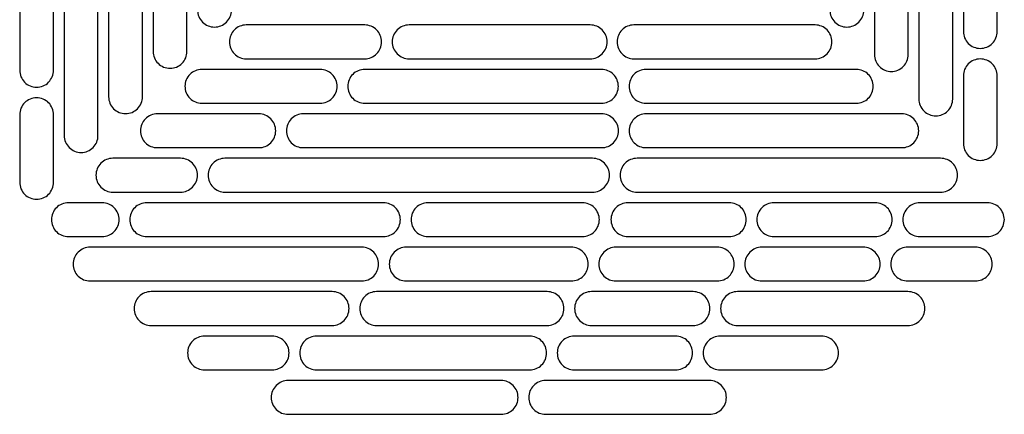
# Model space of a CAD drawing. Header units: millimetres. Extents: x 0 to 3353, y 0 to 2591.
# Tile 5 of 32: x 600 to 785, y 1563 to 1637. Entities that reach past the tile are written whole.
import ezdxf

# ---------------------------------------------------------------- set-up
doc = ezdxf.new("R2010")
doc.units = ezdxf.units.MM
doc.header["$LTSCALE"] = 12

msp = doc.modelspace()

# ---------------------------------------------------------------- linework, layer by layer
for p, q in [((777.47, 1703.58), (777.47, 1634.58)), ((783.82, 1634.58), (783.82, 1703.58)), ((608.66, 1672.01), (608.66, 1615.01)), ((615.01, 1615.01), (615.01, 1672.01)), ((617.01, 1670.31), (617.01, 1622.31)), ((623.36, 1622.31), (623.36, 1670.31)), ((625.36, 1670.33), (625.36, 1630.83)), ((631.71, 1630.83), (631.71, 1670.33)), ((760.77, 1652.46), (760.77, 1630.23)), ((767.12, 1630.23), (767.12, 1652.46)), ((600.31, 1646.33), (600.31, 1627.28)), ((606.66, 1627.28), (606.66, 1646.33)), ((769.12, 1640.93), (769.12, 1621.88)), ((775.47, 1621.88), (775.47, 1640.93)), ((665.08, 1635.79), (642.85, 1635.79)), ((707.43, 1635.79), (673.43, 1635.79)), ((749.63, 1635.79), (715.63, 1635.79)), ((642.85, 1629.44), (665.08, 1629.44)), ((673.43, 1629.44), (707.43, 1629.44)), ((715.63, 1629.44), (749.63, 1629.44)), ((656.73, 1627.44), (634.5, 1627.44)), ((709.53, 1627.44), (665.08, 1627.44)), ((757.38, 1627.44), (717.88, 1627.44)), ((777.47, 1626.23), (777.47, 1613.53)), ((783.82, 1613.53), (783.82, 1626.23)), ((634.5, 1621.09), (656.73, 1621.09)), ((665.08, 1621.09), (709.53, 1621.09)), ((717.88, 1621.09), (757.38, 1621.09)), ((600.31, 1618.93), (600.31, 1606.23)), ((606.66, 1606.23), (606.66, 1618.93)), ((645.2, 1619.09), (626.15, 1619.09)), ((709.55, 1619.09), (653.55, 1619.09)), ((765.9, 1619.09), (717.9, 1619.09)), ((626.15, 1612.74), (645.2, 1612.74)), ((653.55, 1612.74), (709.55, 1612.74)), ((717.9, 1612.74), (765.9, 1612.74)), ((630.5, 1610.74), (617.8, 1610.74)), ((707.85, 1610.74), (638.85, 1610.74)), ((773.2, 1610.74), (716.2, 1610.74)), ((617.8, 1604.39), (630.5, 1604.39)), ((638.85, 1604.39), (707.85, 1604.39)), ((716.2, 1604.39), (773.2, 1604.39)), ((615.8, 1602.39), (609.45, 1602.39)), ((668.6, 1602.39), (624.15, 1602.39)), ((705.95, 1602.39), (676.95, 1602.39)), ((733.53, 1602.39), (714.48, 1602.39)), ((760.93, 1602.39), (741.88, 1602.39)), ((781.98, 1602.39), (769.28, 1602.39)), ((609.45, 1596.04), (615.8, 1596.04)), ((624.15, 1596.04), (668.6, 1596.04)), ((676.95, 1596.04), (705.95, 1596.04)), ((714.48, 1596.04), (733.53, 1596.04)), ((741.88, 1596.04), (760.93, 1596.04)), ((769.28, 1596.04), (781.98, 1596.04)), ((664.52, 1594.04), (613.52, 1594.04)), ((703.87, 1594.04), (672.87, 1594.04)), ((731.27, 1594.04), (712.22, 1594.04)), ((758.67, 1594.04), (739.62, 1594.04)), ((779.72, 1594.04), (767.02, 1594.04)), ((613.52, 1587.69), (664.52, 1587.69)), ((672.87, 1587.69), (703.87, 1587.69)), ((712.22, 1587.69), (731.27, 1587.69)), ((739.62, 1587.69), (758.67, 1587.69)), ((767.02, 1587.69), (779.72, 1587.69)), ((658.97, 1585.69), (624.97, 1585.69)), ((699.32, 1585.69), (667.32, 1585.69)), ((726.72, 1585.69), (707.67, 1585.69)), ((767.07, 1585.69), (735.07, 1585.69)), ((624.97, 1579.34), (658.97, 1579.34)), ((667.32, 1579.34), (699.32, 1579.34)), ((707.67, 1579.34), (726.72, 1579.34)), ((735.07, 1579.34), (767.07, 1579.34)), ((647.7, 1577.34), (635, 1577.34)), ((696.05, 1577.34), (656.05, 1577.34)), ((723.45, 1577.34), (704.4, 1577.34)), ((750.85, 1577.34), (731.8, 1577.34)), ((635, 1570.99), (647.7, 1570.99)), ((656.05, 1570.99), (696.05, 1570.99)), ((704.4, 1570.99), (723.45, 1570.99)), ((731.8, 1570.99), (750.85, 1570.99)), ((690.69, 1568.99), (650.69, 1568.99)), ((729.8, 1568.99), (699.04, 1568.99)), ((650.69, 1562.64), (690.69, 1562.64)), ((699.04, 1562.64), (729.8, 1562.64))]:
    msp.add_line(p, q)
for points, knots in [([(633.71, 1638.58), (633.71, 1638.16), (633.79, 1637.75), (634.11, 1636.98), (634.35, 1636.63), (634.93, 1636.04), (635.29, 1635.8), (636.05, 1635.48), (636.47, 1635.4), (637.3, 1635.4), (637.72, 1635.48), (638.48, 1635.8), (638.84, 1636.04), (639.42, 1636.63), (639.66, 1636.98), (639.98, 1637.75), (640.06, 1638.16), (640.06, 1638.58)], [0, 0, 0, 0, 0.125, 0.125, 0.25, 0.25, 0.375, 0.375, 0.5, 0.5, 0.625, 0.625, 0.75, 0.75, 0.875, 0.875, 1, 1, 1, 1]), ([(752.42, 1638.58), (752.42, 1638.16), (752.5, 1637.75), (752.82, 1636.98), (753.06, 1636.63), (753.64, 1636.04), (754, 1635.8), (754.76, 1635.48), (755.18, 1635.4), (756.01, 1635.4), (756.43, 1635.48), (757.19, 1635.8), (757.55, 1636.04), (758.13, 1636.63), (758.37, 1636.98), (758.69, 1637.75), (758.77, 1638.16), (758.77, 1638.58)], [0, 0, 0, 0, 0.125, 0.125, 0.25, 0.25, 0.375, 0.375, 0.5, 0.5, 0.625, 0.625, 0.75, 0.75, 0.875, 0.875, 1, 1, 1, 1]), ([(642.85, 1635.79), (642.43, 1635.79), (642.02, 1635.7), (641.25, 1635.39), (640.9, 1635.15), (640.31, 1634.56), (640.08, 1634.21), (639.76, 1633.44), (639.68, 1633.03), (639.68, 1632.2), (639.76, 1631.78), (640.08, 1631.01), (640.31, 1630.66), (640.9, 1630.07), (641.25, 1629.84), (642.02, 1629.52), (642.43, 1629.44), (642.85, 1629.44)], [0, 0, 0, 0, 0.125, 0.125, 0.25, 0.25, 0.375, 0.375, 0.5, 0.5, 0.625, 0.625, 0.75, 0.75, 0.875, 0.875, 1, 1, 1, 1]), ([(668.25, 1632.61), (668.25, 1633.03), (668.17, 1633.44), (667.85, 1634.21), (667.61, 1634.56), (667.03, 1635.15), (666.67, 1635.39), (665.91, 1635.7), (665.49, 1635.79), (665.08, 1635.79)], [0, 0, 0, 0, 0.25, 0.25, 0.5, 0.5, 0.75, 0.75, 1, 1, 1, 1]), ([(673.43, 1635.79), (673.01, 1635.79), (672.59, 1635.7), (671.83, 1635.39), (671.47, 1635.15), (670.89, 1634.56), (670.65, 1634.21), (670.33, 1633.44), (670.25, 1633.03), (670.25, 1632.2), (670.33, 1631.78), (670.65, 1631.01), (670.89, 1630.66), (671.47, 1630.07), (671.83, 1629.84), (672.59, 1629.52), (673.01, 1629.44), (673.43, 1629.44)], [0, 0, 0, 0, 0.125, 0.125, 0.25, 0.25, 0.375, 0.375, 0.5, 0.5, 0.625, 0.625, 0.75, 0.75, 0.875, 0.875, 1, 1, 1, 1]), ([(710.6, 1632.61), (710.6, 1633.03), (710.52, 1633.44), (710.2, 1634.21), (709.96, 1634.56), (709.38, 1635.15), (709.02, 1635.39), (708.26, 1635.7), (707.84, 1635.79), (707.43, 1635.79)], [0, 0, 0, 0, 0.25, 0.25, 0.5, 0.5, 0.75, 0.75, 1, 1, 1, 1]), ([(715.63, 1635.79), (715.21, 1635.79), (714.8, 1635.7), (714.03, 1635.39), (713.68, 1635.15), (713.09, 1634.56), (712.86, 1634.21), (712.54, 1633.44), (712.45, 1633.03), (712.45, 1632.2), (712.54, 1631.78), (712.86, 1631.01), (713.09, 1630.66), (713.68, 1630.07), (714.03, 1629.84), (714.8, 1629.52), (715.21, 1629.44), (715.63, 1629.44)], [0, 0, 0, 0, 0.125, 0.125, 0.25, 0.25, 0.375, 0.375, 0.5, 0.5, 0.625, 0.625, 0.75, 0.75, 0.875, 0.875, 1, 1, 1, 1]), ([(752.8, 1632.61), (752.8, 1633.03), (752.72, 1633.44), (752.4, 1634.21), (752.17, 1634.56), (751.58, 1635.15), (751.23, 1635.39), (750.46, 1635.7), (750.05, 1635.79), (749.63, 1635.79)], [0, 0, 0, 0, 0.25, 0.25, 0.5, 0.5, 0.75, 0.75, 1, 1, 1, 1]), ([(777.47, 1634.58), (777.47, 1634.16), (777.55, 1633.75), (777.87, 1632.98), (778.11, 1632.63), (778.69, 1632.04), (779.05, 1631.8), (779.81, 1631.48), (780.23, 1631.4), (781.06, 1631.4), (781.48, 1631.48), (782.24, 1631.8), (782.6, 1632.04), (783.18, 1632.63), (783.42, 1632.98), (783.74, 1633.75), (783.82, 1634.16), (783.82, 1634.58)], [0, 0, 0, 0, 0.125, 0.125, 0.25, 0.25, 0.375, 0.375, 0.5, 0.5, 0.625, 0.625, 0.75, 0.75, 0.875, 0.875, 1, 1, 1, 1]), ([(665.08, 1629.44), (665.49, 1629.44), (665.91, 1629.52), (666.67, 1629.84), (667.03, 1630.07), (667.61, 1630.66), (667.85, 1631.01), (668.17, 1631.78), (668.25, 1632.2), (668.25, 1632.61)], [0, 0, 0, 0, 0.25, 0.25, 0.5, 0.5, 0.75, 0.75, 1, 1, 1, 1]), ([(707.43, 1629.44), (707.84, 1629.44), (708.26, 1629.52), (709.02, 1629.84), (709.38, 1630.07), (709.96, 1630.66), (710.2, 1631.01), (710.52, 1631.78), (710.6, 1632.2), (710.6, 1632.61)], [0, 0, 0, 0, 0.25, 0.25, 0.5, 0.5, 0.75, 0.75, 1, 1, 1, 1]), ([(749.63, 1629.44), (750.05, 1629.44), (750.46, 1629.52), (751.23, 1629.84), (751.58, 1630.07), (752.17, 1630.66), (752.4, 1631.01), (752.72, 1631.78), (752.8, 1632.2), (752.8, 1632.61)], [0, 0, 0, 0, 0.25, 0.25, 0.5, 0.5, 0.75, 0.75, 1, 1, 1, 1]), ([(625.36, 1630.83), (625.36, 1630.41), (625.44, 1630), (625.76, 1629.23), (626, 1628.88), (626.58, 1628.29), (626.94, 1628.05), (627.7, 1627.73), (628.12, 1627.65), (628.95, 1627.65), (629.37, 1627.73), (630.13, 1628.05), (630.49, 1628.29), (631.07, 1628.88), (631.31, 1629.23), (631.63, 1630), (631.71, 1630.41), (631.71, 1630.83)], [0, 0, 0, 0, 0.125, 0.125, 0.25, 0.25, 0.375, 0.375, 0.5, 0.5, 0.625, 0.625, 0.75, 0.75, 0.875, 0.875, 1, 1, 1, 1]), ([(760.77, 1630.23), (760.77, 1629.81), (760.85, 1629.4), (761.17, 1628.63), (761.41, 1628.28), (761.99, 1627.69), (762.35, 1627.45), (763.11, 1627.13), (763.53, 1627.05), (764.36, 1627.05), (764.78, 1627.13), (765.54, 1627.45), (765.9, 1627.69), (766.48, 1628.28), (766.72, 1628.63), (767.04, 1629.4), (767.12, 1629.81), (767.12, 1630.23)], [0, 0, 0, 0, 0.125, 0.125, 0.25, 0.25, 0.375, 0.375, 0.5, 0.5, 0.625, 0.625, 0.75, 0.75, 0.875, 0.875, 1, 1, 1, 1]), ([(783.82, 1626.23), (783.82, 1626.64), (783.74, 1627.06), (783.42, 1627.83), (783.18, 1628.18), (782.6, 1628.77), (782.24, 1629), (781.48, 1629.32), (781.06, 1629.4), (780.23, 1629.4), (779.81, 1629.32), (779.05, 1629), (778.69, 1628.77), (778.11, 1628.18), (777.87, 1627.83), (777.55, 1627.06), (777.47, 1626.64), (777.47, 1626.23)], [0, 0, 0, 0, 0.125, 0.125, 0.25, 0.25, 0.375, 0.375, 0.5, 0.5, 0.625, 0.625, 0.75, 0.75, 0.875, 0.875, 1, 1, 1, 1]), ([(600.31, 1627.28), (600.31, 1626.86), (600.39, 1626.45), (600.71, 1625.68), (600.95, 1625.33), (601.53, 1624.74), (601.89, 1624.5), (602.65, 1624.18), (603.07, 1624.1), (603.9, 1624.1), (604.32, 1624.18), (605.08, 1624.5), (605.44, 1624.74), (606.02, 1625.33), (606.26, 1625.68), (606.58, 1626.45), (606.66, 1626.86), (606.66, 1627.28)], [0, 0, 0, 0, 0.125, 0.125, 0.25, 0.25, 0.375, 0.375, 0.5, 0.5, 0.625, 0.625, 0.75, 0.75, 0.875, 0.875, 1, 1, 1, 1]), ([(634.5, 1627.44), (634.08, 1627.44), (633.67, 1627.35), (632.9, 1627.04), (632.55, 1626.8), (631.96, 1626.21), (631.73, 1625.86), (631.41, 1625.09), (631.33, 1624.68), (631.33, 1623.85), (631.41, 1623.43), (631.73, 1622.66), (631.96, 1622.31), (632.55, 1621.72), (632.9, 1621.49), (633.67, 1621.17), (634.08, 1621.09), (634.5, 1621.09)], [0, 0, 0, 0, 0.125, 0.125, 0.25, 0.25, 0.375, 0.375, 0.5, 0.5, 0.625, 0.625, 0.75, 0.75, 0.875, 0.875, 1, 1, 1, 1]), ([(659.91, 1624.26), (659.91, 1624.68), (659.82, 1625.09), (659.5, 1625.86), (659.27, 1626.21), (658.68, 1626.8), (658.33, 1627.04), (657.56, 1627.35), (657.15, 1627.44), (656.73, 1627.44)], [0, 0, 0, 0, 0.25, 0.25, 0.5, 0.5, 0.75, 0.75, 1, 1, 1, 1]), ([(665.08, 1627.44), (664.66, 1627.44), (664.25, 1627.35), (663.48, 1627.04), (663.13, 1626.8), (662.54, 1626.21), (662.31, 1625.86), (661.99, 1625.09), (661.91, 1624.68), (661.91, 1623.85), (661.99, 1623.43), (662.31, 1622.66), (662.54, 1622.31), (663.13, 1621.72), (663.48, 1621.49), (664.25, 1621.17), (664.66, 1621.09), (665.08, 1621.09)], [0, 0, 0, 0, 0.125, 0.125, 0.25, 0.25, 0.375, 0.375, 0.5, 0.5, 0.625, 0.625, 0.75, 0.75, 0.875, 0.875, 1, 1, 1, 1]), ([(712.71, 1624.26), (712.71, 1624.68), (712.62, 1625.09), (712.3, 1625.86), (712.07, 1626.21), (711.48, 1626.8), (711.13, 1627.04), (710.36, 1627.35), (709.95, 1627.44), (709.53, 1627.44)], [0, 0, 0, 0, 0.25, 0.25, 0.5, 0.5, 0.75, 0.75, 1, 1, 1, 1]), ([(717.88, 1627.44), (717.46, 1627.44), (717.05, 1627.35), (716.28, 1627.04), (715.93, 1626.8), (715.34, 1626.21), (715.11, 1625.86), (714.79, 1625.09), (714.71, 1624.68), (714.71, 1623.85), (714.79, 1623.43), (715.11, 1622.66), (715.34, 1622.31), (715.93, 1621.72), (716.28, 1621.49), (717.05, 1621.17), (717.46, 1621.09), (717.88, 1621.09)], [0, 0, 0, 0, 0.125, 0.125, 0.25, 0.25, 0.375, 0.375, 0.5, 0.5, 0.625, 0.625, 0.75, 0.75, 0.875, 0.875, 1, 1, 1, 1]), ([(760.56, 1624.26), (760.56, 1624.68), (760.47, 1625.09), (760.15, 1625.86), (759.92, 1626.21), (759.33, 1626.8), (758.98, 1627.04), (758.21, 1627.35), (757.8, 1627.44), (757.38, 1627.44)], [0, 0, 0, 0, 0.25, 0.25, 0.5, 0.5, 0.75, 0.75, 1, 1, 1, 1]), ([(656.73, 1621.09), (657.15, 1621.09), (657.56, 1621.17), (658.33, 1621.49), (658.68, 1621.72), (659.27, 1622.31), (659.5, 1622.66), (659.82, 1623.43), (659.91, 1623.85), (659.91, 1624.26)], [0, 0, 0, 0, 0.25, 0.25, 0.5, 0.5, 0.75, 0.75, 1, 1, 1, 1]), ([(709.53, 1621.09), (709.95, 1621.09), (710.36, 1621.17), (711.13, 1621.49), (711.48, 1621.72), (712.07, 1622.31), (712.3, 1622.66), (712.62, 1623.43), (712.71, 1623.85), (712.71, 1624.26)], [0, 0, 0, 0, 0.25, 0.25, 0.5, 0.5, 0.75, 0.75, 1, 1, 1, 1]), ([(757.38, 1621.09), (757.8, 1621.09), (758.21, 1621.17), (758.98, 1621.49), (759.33, 1621.72), (759.92, 1622.31), (760.15, 1622.66), (760.47, 1623.43), (760.56, 1623.85), (760.56, 1624.26)], [0, 0, 0, 0, 0.25, 0.25, 0.5, 0.5, 0.75, 0.75, 1, 1, 1, 1]), ([(606.66, 1618.93), (606.66, 1619.34), (606.58, 1619.76), (606.26, 1620.53), (606.02, 1620.88), (605.44, 1621.47), (605.08, 1621.7), (604.32, 1622.02), (603.9, 1622.1), (603.07, 1622.1), (602.65, 1622.02), (601.89, 1621.7), (601.53, 1621.47), (600.95, 1620.88), (600.71, 1620.53), (600.39, 1619.76), (600.31, 1619.34), (600.31, 1618.93)], [0, 0, 0, 0, 0.125, 0.125, 0.25, 0.25, 0.375, 0.375, 0.5, 0.5, 0.625, 0.625, 0.75, 0.75, 0.875, 0.875, 1, 1, 1, 1]), ([(617.01, 1622.31), (617.01, 1621.89), (617.09, 1621.48), (617.41, 1620.71), (617.65, 1620.36), (618.23, 1619.77), (618.59, 1619.53), (619.35, 1619.21), (619.77, 1619.13), (620.6, 1619.13), (621.02, 1619.21), (621.78, 1619.53), (622.14, 1619.77), (622.72, 1620.36), (622.96, 1620.71), (623.28, 1621.48), (623.36, 1621.89), (623.36, 1622.31)], [0, 0, 0, 0, 0.125, 0.125, 0.25, 0.25, 0.375, 0.375, 0.5, 0.5, 0.625, 0.625, 0.75, 0.75, 0.875, 0.875, 1, 1, 1, 1]), ([(769.12, 1621.88), (769.12, 1621.46), (769.2, 1621.05), (769.52, 1620.28), (769.76, 1619.93), (770.34, 1619.34), (770.7, 1619.1), (771.46, 1618.78), (771.88, 1618.7), (772.71, 1618.7), (773.13, 1618.78), (773.89, 1619.1), (774.25, 1619.34), (774.83, 1619.93), (775.07, 1620.28), (775.39, 1621.05), (775.47, 1621.46), (775.47, 1621.88)], [0, 0, 0, 0, 0.125, 0.125, 0.25, 0.25, 0.375, 0.375, 0.5, 0.5, 0.625, 0.625, 0.75, 0.75, 0.875, 0.875, 1, 1, 1, 1]), ([(626.15, 1619.09), (625.73, 1619.09), (625.32, 1619), (624.55, 1618.69), (624.2, 1618.45), (623.61, 1617.86), (623.38, 1617.51), (623.06, 1616.74), (622.98, 1616.33), (622.98, 1615.5), (623.06, 1615.08), (623.38, 1614.31), (623.61, 1613.96), (624.2, 1613.37), (624.55, 1613.14), (625.32, 1612.82), (625.73, 1612.74), (626.15, 1612.74)], [0, 0, 0, 0, 0.125, 0.125, 0.25, 0.25, 0.375, 0.375, 0.5, 0.5, 0.625, 0.625, 0.75, 0.75, 0.875, 0.875, 1, 1, 1, 1]), ([(648.38, 1615.91), (648.38, 1616.33), (648.29, 1616.74), (647.97, 1617.51), (647.74, 1617.86), (647.15, 1618.45), (646.8, 1618.69), (646.03, 1619), (645.62, 1619.09), (645.2, 1619.09)], [0, 0, 0, 0, 0.25, 0.25, 0.5, 0.5, 0.75, 0.75, 1, 1, 1, 1]), ([(653.55, 1619.09), (653.13, 1619.09), (652.72, 1619), (651.95, 1618.69), (651.6, 1618.45), (651.01, 1617.86), (650.78, 1617.51), (650.46, 1616.74), (650.38, 1616.33), (650.38, 1615.5), (650.46, 1615.08), (650.78, 1614.31), (651.01, 1613.96), (651.6, 1613.37), (651.95, 1613.14), (652.72, 1612.82), (653.13, 1612.74), (653.55, 1612.74)], [0, 0, 0, 0, 0.125, 0.125, 0.25, 0.25, 0.375, 0.375, 0.5, 0.5, 0.625, 0.625, 0.75, 0.75, 0.875, 0.875, 1, 1, 1, 1]), ([(712.73, 1615.91), (712.73, 1616.33), (712.64, 1616.74), (712.32, 1617.51), (712.09, 1617.86), (711.5, 1618.45), (711.15, 1618.69), (710.38, 1619), (709.97, 1619.09), (709.55, 1619.09)], [0, 0, 0, 0, 0.25, 0.25, 0.5, 0.5, 0.75, 0.75, 1, 1, 1, 1]), ([(717.9, 1619.09), (717.48, 1619.09), (717.07, 1619), (716.3, 1618.69), (715.95, 1618.45), (715.36, 1617.86), (715.13, 1617.51), (714.81, 1616.74), (714.73, 1616.33), (714.73, 1615.5), (714.81, 1615.08), (715.13, 1614.31), (715.36, 1613.96), (715.95, 1613.37), (716.3, 1613.14), (717.07, 1612.82), (717.48, 1612.74), (717.9, 1612.74)], [0, 0, 0, 0, 0.125, 0.125, 0.25, 0.25, 0.375, 0.375, 0.5, 0.5, 0.625, 0.625, 0.75, 0.75, 0.875, 0.875, 1, 1, 1, 1]), ([(769.08, 1615.91), (769.08, 1616.33), (768.99, 1616.74), (768.67, 1617.51), (768.44, 1617.86), (767.85, 1618.45), (767.5, 1618.69), (766.73, 1619), (766.32, 1619.09), (765.9, 1619.09)], [0, 0, 0, 0, 0.25, 0.25, 0.5, 0.5, 0.75, 0.75, 1, 1, 1, 1]), ([(645.2, 1612.74), (645.62, 1612.74), (646.03, 1612.82), (646.8, 1613.14), (647.15, 1613.37), (647.74, 1613.96), (647.97, 1614.31), (648.29, 1615.08), (648.38, 1615.5), (648.38, 1615.91)], [0, 0, 0, 0, 0.25, 0.25, 0.5, 0.5, 0.75, 0.75, 1, 1, 1, 1]), ([(709.55, 1612.74), (709.97, 1612.74), (710.38, 1612.82), (711.15, 1613.14), (711.5, 1613.37), (712.09, 1613.96), (712.32, 1614.31), (712.64, 1615.08), (712.73, 1615.5), (712.73, 1615.91)], [0, 0, 0, 0, 0.25, 0.25, 0.5, 0.5, 0.75, 0.75, 1, 1, 1, 1]), ([(765.9, 1612.74), (766.32, 1612.74), (766.73, 1612.82), (767.5, 1613.14), (767.85, 1613.37), (768.44, 1613.96), (768.67, 1614.31), (768.99, 1615.08), (769.08, 1615.5), (769.08, 1615.91)], [0, 0, 0, 0, 0.25, 0.25, 0.5, 0.5, 0.75, 0.75, 1, 1, 1, 1]), ([(608.66, 1615.01), (608.66, 1614.59), (608.74, 1614.18), (609.06, 1613.41), (609.3, 1613.06), (609.88, 1612.47), (610.24, 1612.23), (611, 1611.91), (611.42, 1611.83), (612.25, 1611.83), (612.67, 1611.91), (613.43, 1612.23), (613.79, 1612.47), (614.37, 1613.06), (614.61, 1613.41), (614.93, 1614.18), (615.01, 1614.59), (615.01, 1615.01)], [0, 0, 0, 0, 0.125, 0.125, 0.25, 0.25, 0.375, 0.375, 0.5, 0.5, 0.625, 0.625, 0.75, 0.75, 0.875, 0.875, 1, 1, 1, 1]), ([(777.47, 1613.53), (777.47, 1613.11), (777.55, 1612.7), (777.87, 1611.93), (778.11, 1611.58), (778.69, 1610.99), (779.05, 1610.75), (779.81, 1610.43), (780.23, 1610.35), (781.06, 1610.35), (781.48, 1610.43), (782.24, 1610.75), (782.6, 1610.99), (783.18, 1611.58), (783.42, 1611.93), (783.74, 1612.7), (783.82, 1613.11), (783.82, 1613.53)], [0, 0, 0, 0, 0.125, 0.125, 0.25, 0.25, 0.375, 0.375, 0.5, 0.5, 0.625, 0.625, 0.75, 0.75, 0.875, 0.875, 1, 1, 1, 1]), ([(617.8, 1610.74), (617.38, 1610.74), (616.97, 1610.65), (616.2, 1610.34), (615.85, 1610.1), (615.26, 1609.51), (615.03, 1609.16), (614.71, 1608.39), (614.63, 1607.98), (614.63, 1607.15), (614.71, 1606.73), (615.03, 1605.96), (615.26, 1605.61), (615.85, 1605.02), (616.2, 1604.79), (616.97, 1604.47), (617.38, 1604.39), (617.8, 1604.39)], [0, 0, 0, 0, 0.125, 0.125, 0.25, 0.25, 0.375, 0.375, 0.5, 0.5, 0.625, 0.625, 0.75, 0.75, 0.875, 0.875, 1, 1, 1, 1]), ([(633.68, 1607.56), (633.68, 1607.98), (633.59, 1608.39), (633.27, 1609.16), (633.04, 1609.51), (632.45, 1610.1), (632.1, 1610.34), (631.33, 1610.65), (630.92, 1610.74), (630.5, 1610.74)], [0, 0, 0, 0, 0.25, 0.25, 0.5, 0.5, 0.75, 0.75, 1, 1, 1, 1]), ([(638.85, 1610.74), (638.43, 1610.74), (638.02, 1610.65), (637.25, 1610.34), (636.9, 1610.1), (636.31, 1609.51), (636.08, 1609.16), (635.76, 1608.39), (635.68, 1607.98), (635.68, 1607.15), (635.76, 1606.73), (636.08, 1605.96), (636.31, 1605.61), (636.9, 1605.02), (637.25, 1604.79), (638.02, 1604.47), (638.43, 1604.39), (638.85, 1604.39)], [0, 0, 0, 0, 0.125, 0.125, 0.25, 0.25, 0.375, 0.375, 0.5, 0.5, 0.625, 0.625, 0.75, 0.75, 0.875, 0.875, 1, 1, 1, 1]), ([(711.03, 1607.56), (711.03, 1607.98), (710.94, 1608.39), (710.62, 1609.16), (710.39, 1609.51), (709.8, 1610.1), (709.45, 1610.34), (708.68, 1610.65), (708.27, 1610.74), (707.85, 1610.74)], [0, 0, 0, 0, 0.25, 0.25, 0.5, 0.5, 0.75, 0.75, 1, 1, 1, 1]), ([(716.2, 1610.74), (715.78, 1610.74), (715.37, 1610.65), (714.6, 1610.34), (714.25, 1610.1), (713.66, 1609.51), (713.43, 1609.16), (713.11, 1608.39), (713.03, 1607.98), (713.03, 1607.15), (713.11, 1606.73), (713.43, 1605.96), (713.66, 1605.61), (714.25, 1605.02), (714.6, 1604.79), (715.37, 1604.47), (715.78, 1604.39), (716.2, 1604.39)], [0, 0, 0, 0, 0.125, 0.125, 0.25, 0.25, 0.375, 0.375, 0.5, 0.5, 0.625, 0.625, 0.75, 0.75, 0.875, 0.875, 1, 1, 1, 1]), ([(776.38, 1607.56), (776.38, 1607.98), (776.29, 1608.39), (775.97, 1609.16), (775.74, 1609.51), (775.15, 1610.1), (774.8, 1610.34), (774.03, 1610.65), (773.62, 1610.74), (773.2, 1610.74)], [0, 0, 0, 0, 0.25, 0.25, 0.5, 0.5, 0.75, 0.75, 1, 1, 1, 1]), ([(630.5, 1604.39), (630.92, 1604.39), (631.33, 1604.47), (632.1, 1604.79), (632.45, 1605.02), (633.04, 1605.61), (633.27, 1605.96), (633.59, 1606.73), (633.68, 1607.15), (633.68, 1607.56)], [0, 0, 0, 0, 0.25, 0.25, 0.5, 0.5, 0.75, 0.75, 1, 1, 1, 1]), ([(707.85, 1604.39), (708.27, 1604.39), (708.68, 1604.47), (709.45, 1604.79), (709.8, 1605.02), (710.39, 1605.61), (710.62, 1605.96), (710.94, 1606.73), (711.03, 1607.15), (711.03, 1607.56)], [0, 0, 0, 0, 0.25, 0.25, 0.5, 0.5, 0.75, 0.75, 1, 1, 1, 1]), ([(773.2, 1604.39), (773.62, 1604.39), (774.03, 1604.47), (774.8, 1604.79), (775.15, 1605.02), (775.74, 1605.61), (775.97, 1605.96), (776.29, 1606.73), (776.38, 1607.15), (776.38, 1607.56)], [0, 0, 0, 0, 0.25, 0.25, 0.5, 0.5, 0.75, 0.75, 1, 1, 1, 1]), ([(600.31, 1606.23), (600.31, 1605.81), (600.39, 1605.4), (600.71, 1604.63), (600.95, 1604.28), (601.53, 1603.69), (601.89, 1603.45), (602.65, 1603.13), (603.07, 1603.05), (603.9, 1603.05), (604.32, 1603.13), (605.08, 1603.45), (605.44, 1603.69), (606.02, 1604.28), (606.26, 1604.63), (606.58, 1605.4), (606.66, 1605.81), (606.66, 1606.23)], [0, 0, 0, 0, 0.125, 0.125, 0.25, 0.25, 0.375, 0.375, 0.5, 0.5, 0.625, 0.625, 0.75, 0.75, 0.875, 0.875, 1, 1, 1, 1]), ([(609.45, 1602.39), (609.03, 1602.39), (608.62, 1602.3), (607.85, 1601.99), (607.5, 1601.75), (606.91, 1601.16), (606.68, 1600.81), (606.36, 1600.04), (606.28, 1599.63), (606.28, 1598.8), (606.36, 1598.38), (606.68, 1597.61), (606.91, 1597.26), (607.5, 1596.67), (607.85, 1596.44), (608.62, 1596.12), (609.03, 1596.04), (609.45, 1596.04)], [0, 0, 0, 0, 0.125, 0.125, 0.25, 0.25, 0.375, 0.375, 0.5, 0.5, 0.625, 0.625, 0.75, 0.75, 0.875, 0.875, 1, 1, 1, 1]), ([(618.98, 1599.21), (618.98, 1599.63), (618.89, 1600.04), (618.57, 1600.81), (618.34, 1601.16), (617.75, 1601.75), (617.4, 1601.99), (616.63, 1602.3), (616.22, 1602.39), (615.8, 1602.39)], [0, 0, 0, 0, 0.25, 0.25, 0.5, 0.5, 0.75, 0.75, 1, 1, 1, 1]), ([(624.15, 1602.39), (623.73, 1602.39), (623.32, 1602.3), (622.55, 1601.99), (622.2, 1601.75), (621.61, 1601.16), (621.38, 1600.81), (621.06, 1600.04), (620.98, 1599.63), (620.98, 1598.8), (621.06, 1598.38), (621.38, 1597.61), (621.61, 1597.26), (622.2, 1596.67), (622.55, 1596.44), (623.32, 1596.12), (623.73, 1596.04), (624.15, 1596.04)], [0, 0, 0, 0, 0.125, 0.125, 0.25, 0.25, 0.375, 0.375, 0.5, 0.5, 0.625, 0.625, 0.75, 0.75, 0.875, 0.875, 1, 1, 1, 1]), ([(671.78, 1599.21), (671.78, 1599.63), (671.69, 1600.04), (671.37, 1600.81), (671.14, 1601.16), (670.55, 1601.75), (670.2, 1601.99), (669.43, 1602.3), (669.02, 1602.39), (668.6, 1602.39)], [0, 0, 0, 0, 0.25, 0.25, 0.5, 0.5, 0.75, 0.75, 1, 1, 1, 1]), ([(676.95, 1602.39), (676.53, 1602.39), (676.12, 1602.3), (675.35, 1601.99), (675, 1601.75), (674.41, 1601.16), (674.18, 1600.81), (673.86, 1600.04), (673.78, 1599.63), (673.78, 1598.8), (673.86, 1598.38), (674.18, 1597.61), (674.41, 1597.26), (675, 1596.67), (675.35, 1596.44), (676.12, 1596.12), (676.53, 1596.04), (676.95, 1596.04)], [0, 0, 0, 0, 0.125, 0.125, 0.25, 0.25, 0.375, 0.375, 0.5, 0.5, 0.625, 0.625, 0.75, 0.75, 0.875, 0.875, 1, 1, 1, 1]), ([(709.13, 1599.21), (709.13, 1599.63), (709.04, 1600.04), (708.72, 1600.81), (708.49, 1601.16), (707.9, 1601.75), (707.55, 1601.99), (706.78, 1602.3), (706.37, 1602.39), (705.95, 1602.39)], [0, 0, 0, 0, 0.25, 0.25, 0.5, 0.5, 0.75, 0.75, 1, 1, 1, 1]), ([(714.48, 1602.39), (714.06, 1602.39), (713.65, 1602.3), (712.88, 1601.99), (712.53, 1601.75), (711.94, 1601.16), (711.71, 1600.81), (711.39, 1600.04), (711.31, 1599.63), (711.31, 1598.8), (711.39, 1598.38), (711.71, 1597.61), (711.94, 1597.26), (712.53, 1596.67), (712.88, 1596.44), (713.65, 1596.12), (714.06, 1596.04), (714.48, 1596.04)], [0, 0, 0, 0, 0.125, 0.125, 0.25, 0.25, 0.375, 0.375, 0.5, 0.5, 0.625, 0.625, 0.75, 0.75, 0.875, 0.875, 1, 1, 1, 1]), ([(736.71, 1599.21), (736.71, 1599.63), (736.62, 1600.04), (736.3, 1600.81), (736.07, 1601.16), (735.48, 1601.75), (735.13, 1601.99), (734.36, 1602.3), (733.95, 1602.39), (733.53, 1602.39)], [0, 0, 0, 0, 0.25, 0.25, 0.5, 0.5, 0.75, 0.75, 1, 1, 1, 1]), ([(741.88, 1602.39), (741.46, 1602.39), (741.05, 1602.3), (740.28, 1601.99), (739.93, 1601.75), (739.34, 1601.16), (739.11, 1600.81), (738.79, 1600.04), (738.71, 1599.63), (738.71, 1598.8), (738.79, 1598.38), (739.11, 1597.61), (739.34, 1597.26), (739.93, 1596.67), (740.28, 1596.44), (741.05, 1596.12), (741.46, 1596.04), (741.88, 1596.04)], [0, 0, 0, 0, 0.125, 0.125, 0.25, 0.25, 0.375, 0.375, 0.5, 0.5, 0.625, 0.625, 0.75, 0.75, 0.875, 0.875, 1, 1, 1, 1]), ([(764.11, 1599.21), (764.11, 1599.63), (764.02, 1600.04), (763.7, 1600.81), (763.47, 1601.16), (762.88, 1601.75), (762.53, 1601.99), (761.76, 1602.3), (761.35, 1602.39), (760.93, 1602.39)], [0, 0, 0, 0, 0.25, 0.25, 0.5, 0.5, 0.75, 0.75, 1, 1, 1, 1]), ([(769.28, 1602.39), (768.86, 1602.39), (768.45, 1602.3), (767.68, 1601.99), (767.33, 1601.75), (766.74, 1601.16), (766.51, 1600.81), (766.19, 1600.04), (766.11, 1599.63), (766.11, 1598.8), (766.19, 1598.38), (766.51, 1597.61), (766.74, 1597.26), (767.33, 1596.67), (767.68, 1596.44), (768.45, 1596.12), (768.86, 1596.04), (769.28, 1596.04)], [0, 0, 0, 0, 0.125, 0.125, 0.25, 0.25, 0.375, 0.375, 0.5, 0.5, 0.625, 0.625, 0.75, 0.75, 0.875, 0.875, 1, 1, 1, 1]), ([(785.16, 1599.21), (785.16, 1599.63), (785.07, 1600.04), (784.75, 1600.81), (784.52, 1601.16), (783.93, 1601.75), (783.58, 1601.99), (782.81, 1602.3), (782.4, 1602.39), (781.98, 1602.39)], [0, 0, 0, 0, 0.25, 0.25, 0.5, 0.5, 0.75, 0.75, 1, 1, 1, 1]), ([(615.8, 1596.04), (616.22, 1596.04), (616.63, 1596.12), (617.4, 1596.44), (617.75, 1596.67), (618.34, 1597.26), (618.57, 1597.61), (618.89, 1598.38), (618.98, 1598.8), (618.98, 1599.21)], [0, 0, 0, 0, 0.25, 0.25, 0.5, 0.5, 0.75, 0.75, 1, 1, 1, 1]), ([(668.6, 1596.04), (669.02, 1596.04), (669.43, 1596.12), (670.2, 1596.44), (670.55, 1596.67), (671.14, 1597.26), (671.37, 1597.61), (671.69, 1598.38), (671.78, 1598.8), (671.78, 1599.21)], [0, 0, 0, 0, 0.25, 0.25, 0.5, 0.5, 0.75, 0.75, 1, 1, 1, 1]), ([(705.95, 1596.04), (706.37, 1596.04), (706.78, 1596.12), (707.55, 1596.44), (707.9, 1596.67), (708.49, 1597.26), (708.72, 1597.61), (709.04, 1598.38), (709.13, 1598.8), (709.13, 1599.21)], [0, 0, 0, 0, 0.25, 0.25, 0.5, 0.5, 0.75, 0.75, 1, 1, 1, 1]), ([(733.53, 1596.04), (733.95, 1596.04), (734.36, 1596.12), (735.13, 1596.44), (735.48, 1596.67), (736.07, 1597.26), (736.3, 1597.61), (736.62, 1598.38), (736.71, 1598.8), (736.71, 1599.21)], [0, 0, 0, 0, 0.25, 0.25, 0.5, 0.5, 0.75, 0.75, 1, 1, 1, 1]), ([(760.93, 1596.04), (761.35, 1596.04), (761.76, 1596.12), (762.53, 1596.44), (762.88, 1596.67), (763.47, 1597.26), (763.7, 1597.61), (764.02, 1598.38), (764.11, 1598.8), (764.11, 1599.21)], [0, 0, 0, 0, 0.25, 0.25, 0.5, 0.5, 0.75, 0.75, 1, 1, 1, 1]), ([(781.98, 1596.04), (782.4, 1596.04), (782.81, 1596.12), (783.58, 1596.44), (783.93, 1596.67), (784.52, 1597.26), (784.75, 1597.61), (785.07, 1598.38), (785.16, 1598.8), (785.16, 1599.21)], [0, 0, 0, 0, 0.25, 0.25, 0.5, 0.5, 0.75, 0.75, 1, 1, 1, 1]), ([(613.52, 1594.04), (613.1, 1594.04), (612.69, 1593.95), (611.92, 1593.64), (611.57, 1593.4), (610.98, 1592.81), (610.74, 1592.46), (610.43, 1591.69), (610.34, 1591.28), (610.34, 1590.45), (610.43, 1590.03), (610.74, 1589.26), (610.98, 1588.91), (611.57, 1588.32), (611.92, 1588.09), (612.69, 1587.77), (613.1, 1587.69), (613.52, 1587.69)], [0, 0, 0, 0, 0.125, 0.125, 0.25, 0.25, 0.375, 0.375, 0.5, 0.5, 0.625, 0.625, 0.75, 0.75, 0.875, 0.875, 1, 1, 1, 1]), ([(667.69, 1590.86), (667.69, 1591.28), (667.61, 1591.69), (667.29, 1592.46), (667.06, 1592.81), (666.47, 1593.4), (666.12, 1593.64), (665.35, 1593.95), (664.93, 1594.04), (664.52, 1594.04)], [0, 0, 0, 0, 0.25, 0.25, 0.5, 0.5, 0.75, 0.75, 1, 1, 1, 1]), ([(672.87, 1594.04), (672.45, 1594.04), (672.04, 1593.95), (671.27, 1593.64), (670.92, 1593.4), (670.33, 1592.81), (670.09, 1592.46), (669.78, 1591.69), (669.69, 1591.28), (669.69, 1590.45), (669.78, 1590.03), (670.09, 1589.26), (670.33, 1588.91), (670.92, 1588.32), (671.27, 1588.09), (672.04, 1587.77), (672.45, 1587.69), (672.87, 1587.69)], [0, 0, 0, 0, 0.125, 0.125, 0.25, 0.25, 0.375, 0.375, 0.5, 0.5, 0.625, 0.625, 0.75, 0.75, 0.875, 0.875, 1, 1, 1, 1]), ([(707.04, 1590.86), (707.04, 1591.28), (706.96, 1591.69), (706.64, 1592.46), (706.41, 1592.81), (705.82, 1593.4), (705.47, 1593.64), (704.7, 1593.95), (704.28, 1594.04), (703.87, 1594.04)], [0, 0, 0, 0, 0.25, 0.25, 0.5, 0.5, 0.75, 0.75, 1, 1, 1, 1]), ([(712.22, 1594.04), (711.8, 1594.04), (711.39, 1593.95), (710.62, 1593.64), (710.27, 1593.4), (709.68, 1592.81), (709.44, 1592.46), (709.13, 1591.69), (709.04, 1591.28), (709.04, 1590.45), (709.13, 1590.03), (709.44, 1589.26), (709.68, 1588.91), (710.27, 1588.32), (710.62, 1588.09), (711.39, 1587.77), (711.8, 1587.69), (712.22, 1587.69)], [0, 0, 0, 0, 0.125, 0.125, 0.25, 0.25, 0.375, 0.375, 0.5, 0.5, 0.625, 0.625, 0.75, 0.75, 0.875, 0.875, 1, 1, 1, 1]), ([(734.44, 1590.86), (734.44, 1591.28), (734.36, 1591.69), (734.04, 1592.46), (733.81, 1592.81), (733.22, 1593.4), (732.87, 1593.64), (732.1, 1593.95), (731.68, 1594.04), (731.27, 1594.04)], [0, 0, 0, 0, 0.25, 0.25, 0.5, 0.5, 0.75, 0.75, 1, 1, 1, 1]), ([(739.62, 1594.04), (739.2, 1594.04), (738.79, 1593.95), (738.02, 1593.64), (737.67, 1593.4), (737.08, 1592.81), (736.84, 1592.46), (736.53, 1591.69), (736.44, 1591.28), (736.44, 1590.45), (736.53, 1590.03), (736.84, 1589.26), (737.08, 1588.91), (737.67, 1588.32), (738.02, 1588.09), (738.79, 1587.77), (739.2, 1587.69), (739.62, 1587.69)], [0, 0, 0, 0, 0.125, 0.125, 0.25, 0.25, 0.375, 0.375, 0.5, 0.5, 0.625, 0.625, 0.75, 0.75, 0.875, 0.875, 1, 1, 1, 1]), ([(761.84, 1590.86), (761.84, 1591.28), (761.76, 1591.69), (761.44, 1592.46), (761.21, 1592.81), (760.62, 1593.4), (760.27, 1593.64), (759.5, 1593.95), (759.08, 1594.04), (758.67, 1594.04)], [0, 0, 0, 0, 0.25, 0.25, 0.5, 0.5, 0.75, 0.75, 1, 1, 1, 1]), ([(767.02, 1594.04), (766.6, 1594.04), (766.19, 1593.95), (765.42, 1593.64), (765.07, 1593.4), (764.48, 1592.81), (764.24, 1592.46), (763.93, 1591.69), (763.84, 1591.28), (763.84, 1590.45), (763.93, 1590.03), (764.24, 1589.26), (764.48, 1588.91), (765.07, 1588.32), (765.42, 1588.09), (766.19, 1587.77), (766.6, 1587.69), (767.02, 1587.69)], [0, 0, 0, 0, 0.125, 0.125, 0.25, 0.25, 0.375, 0.375, 0.5, 0.5, 0.625, 0.625, 0.75, 0.75, 0.875, 0.875, 1, 1, 1, 1]), ([(782.89, 1590.86), (782.89, 1591.28), (782.81, 1591.69), (782.49, 1592.46), (782.26, 1592.81), (781.67, 1593.4), (781.32, 1593.64), (780.55, 1593.95), (780.13, 1594.04), (779.72, 1594.04)], [0, 0, 0, 0, 0.25, 0.25, 0.5, 0.5, 0.75, 0.75, 1, 1, 1, 1]), ([(664.52, 1587.69), (664.93, 1587.69), (665.35, 1587.77), (666.12, 1588.09), (666.47, 1588.32), (667.06, 1588.91), (667.29, 1589.26), (667.61, 1590.03), (667.69, 1590.45), (667.69, 1590.86)], [0, 0, 0, 0, 0.25, 0.25, 0.5, 0.5, 0.75, 0.75, 1, 1, 1, 1]), ([(703.87, 1587.69), (704.28, 1587.69), (704.7, 1587.77), (705.47, 1588.09), (705.82, 1588.32), (706.41, 1588.91), (706.64, 1589.26), (706.96, 1590.03), (707.04, 1590.45), (707.04, 1590.86)], [0, 0, 0, 0, 0.25, 0.25, 0.5, 0.5, 0.75, 0.75, 1, 1, 1, 1]), ([(731.27, 1587.69), (731.68, 1587.69), (732.1, 1587.77), (732.87, 1588.09), (733.22, 1588.32), (733.81, 1588.91), (734.04, 1589.26), (734.36, 1590.03), (734.44, 1590.45), (734.44, 1590.86)], [0, 0, 0, 0, 0.25, 0.25, 0.5, 0.5, 0.75, 0.75, 1, 1, 1, 1]), ([(758.67, 1587.69), (759.08, 1587.69), (759.5, 1587.77), (760.27, 1588.09), (760.62, 1588.32), (761.21, 1588.91), (761.44, 1589.26), (761.76, 1590.03), (761.84, 1590.45), (761.84, 1590.86)], [0, 0, 0, 0, 0.25, 0.25, 0.5, 0.5, 0.75, 0.75, 1, 1, 1, 1]), ([(779.72, 1587.69), (780.13, 1587.69), (780.55, 1587.77), (781.32, 1588.09), (781.67, 1588.32), (782.26, 1588.91), (782.49, 1589.26), (782.81, 1590.03), (782.89, 1590.45), (782.89, 1590.86)], [0, 0, 0, 0, 0.25, 0.25, 0.5, 0.5, 0.75, 0.75, 1, 1, 1, 1]), ([(624.97, 1585.69), (624.55, 1585.69), (624.14, 1585.6), (623.37, 1585.29), (623.02, 1585.05), (622.43, 1584.46), (622.19, 1584.11), (621.88, 1583.34), (621.79, 1582.93), (621.79, 1582.1), (621.88, 1581.68), (622.19, 1580.91), (622.43, 1580.56), (623.02, 1579.97), (623.37, 1579.74), (624.14, 1579.42), (624.55, 1579.34), (624.97, 1579.34)], [0, 0, 0, 0, 0.125, 0.125, 0.25, 0.25, 0.375, 0.375, 0.5, 0.5, 0.625, 0.625, 0.75, 0.75, 0.875, 0.875, 1, 1, 1, 1]), ([(662.14, 1582.51), (662.14, 1582.93), (662.06, 1583.34), (661.74, 1584.11), (661.51, 1584.46), (660.92, 1585.05), (660.57, 1585.29), (659.8, 1585.6), (659.38, 1585.69), (658.97, 1585.69)], [0, 0, 0, 0, 0.25, 0.25, 0.5, 0.5, 0.75, 0.75, 1, 1, 1, 1]), ([(667.32, 1585.69), (666.9, 1585.69), (666.49, 1585.6), (665.72, 1585.29), (665.37, 1585.05), (664.78, 1584.46), (664.54, 1584.11), (664.23, 1583.34), (664.14, 1582.93), (664.14, 1582.1), (664.23, 1581.68), (664.54, 1580.91), (664.78, 1580.56), (665.37, 1579.97), (665.72, 1579.74), (666.49, 1579.42), (666.9, 1579.34), (667.32, 1579.34)], [0, 0, 0, 0, 0.125, 0.125, 0.25, 0.25, 0.375, 0.375, 0.5, 0.5, 0.625, 0.625, 0.75, 0.75, 0.875, 0.875, 1, 1, 1, 1]), ([(702.49, 1582.51), (702.49, 1582.93), (702.41, 1583.34), (702.09, 1584.11), (701.86, 1584.46), (701.27, 1585.05), (700.92, 1585.29), (700.15, 1585.6), (699.73, 1585.69), (699.32, 1585.69)], [0, 0, 0, 0, 0.25, 0.25, 0.5, 0.5, 0.75, 0.75, 1, 1, 1, 1]), ([(707.67, 1585.69), (707.25, 1585.69), (706.84, 1585.6), (706.07, 1585.29), (705.72, 1585.05), (705.13, 1584.46), (704.89, 1584.11), (704.58, 1583.34), (704.49, 1582.93), (704.49, 1582.1), (704.58, 1581.68), (704.89, 1580.91), (705.13, 1580.56), (705.72, 1579.97), (706.07, 1579.74), (706.84, 1579.42), (707.25, 1579.34), (707.67, 1579.34)], [0, 0, 0, 0, 0.125, 0.125, 0.25, 0.25, 0.375, 0.375, 0.5, 0.5, 0.625, 0.625, 0.75, 0.75, 0.875, 0.875, 1, 1, 1, 1]), ([(729.89, 1582.51), (729.89, 1582.93), (729.81, 1583.34), (729.49, 1584.11), (729.26, 1584.46), (728.67, 1585.05), (728.32, 1585.29), (727.55, 1585.6), (727.13, 1585.69), (726.72, 1585.69)], [0, 0, 0, 0, 0.25, 0.25, 0.5, 0.5, 0.75, 0.75, 1, 1, 1, 1]), ([(735.07, 1585.69), (734.65, 1585.69), (734.24, 1585.6), (733.47, 1585.29), (733.12, 1585.05), (732.53, 1584.46), (732.29, 1584.11), (731.98, 1583.34), (731.89, 1582.93), (731.89, 1582.1), (731.98, 1581.68), (732.29, 1580.91), (732.53, 1580.56), (733.12, 1579.97), (733.47, 1579.74), (734.24, 1579.42), (734.65, 1579.34), (735.07, 1579.34)], [0, 0, 0, 0, 0.125, 0.125, 0.25, 0.25, 0.375, 0.375, 0.5, 0.5, 0.625, 0.625, 0.75, 0.75, 0.875, 0.875, 1, 1, 1, 1]), ([(770.24, 1582.51), (770.24, 1582.93), (770.16, 1583.34), (769.84, 1584.11), (769.61, 1584.46), (769.02, 1585.05), (768.67, 1585.29), (767.9, 1585.6), (767.48, 1585.69), (767.07, 1585.69)], [0, 0, 0, 0, 0.25, 0.25, 0.5, 0.5, 0.75, 0.75, 1, 1, 1, 1]), ([(658.97, 1579.34), (659.38, 1579.34), (659.8, 1579.42), (660.57, 1579.74), (660.92, 1579.97), (661.51, 1580.56), (661.74, 1580.91), (662.06, 1581.68), (662.14, 1582.1), (662.14, 1582.51)], [0, 0, 0, 0, 0.25, 0.25, 0.5, 0.5, 0.75, 0.75, 1, 1, 1, 1]), ([(699.32, 1579.34), (699.73, 1579.34), (700.15, 1579.42), (700.92, 1579.74), (701.27, 1579.97), (701.86, 1580.56), (702.09, 1580.91), (702.41, 1581.68), (702.49, 1582.1), (702.49, 1582.51)], [0, 0, 0, 0, 0.25, 0.25, 0.5, 0.5, 0.75, 0.75, 1, 1, 1, 1]), ([(726.72, 1579.34), (727.13, 1579.34), (727.55, 1579.42), (728.32, 1579.74), (728.67, 1579.97), (729.26, 1580.56), (729.49, 1580.91), (729.81, 1581.68), (729.89, 1582.1), (729.89, 1582.51)], [0, 0, 0, 0, 0.25, 0.25, 0.5, 0.5, 0.75, 0.75, 1, 1, 1, 1]), ([(767.07, 1579.34), (767.48, 1579.34), (767.9, 1579.42), (768.67, 1579.74), (769.02, 1579.97), (769.61, 1580.56), (769.84, 1580.91), (770.16, 1581.68), (770.24, 1582.1), (770.24, 1582.51)], [0, 0, 0, 0, 0.25, 0.25, 0.5, 0.5, 0.75, 0.75, 1, 1, 1, 1]), ([(635, 1577.34), (634.59, 1577.34), (634.17, 1577.25), (633.4, 1576.94), (633.05, 1576.7), (632.46, 1576.11), (632.23, 1575.76), (631.91, 1574.99), (631.83, 1574.58), (631.83, 1573.75), (631.91, 1573.33), (632.23, 1572.56), (632.46, 1572.21), (633.05, 1571.62), (633.4, 1571.39), (634.17, 1571.07), (634.59, 1570.99), (635, 1570.99)], [0, 0, 0, 0, 0.125, 0.125, 0.25, 0.25, 0.375, 0.375, 0.5, 0.5, 0.625, 0.625, 0.75, 0.75, 0.875, 0.875, 1, 1, 1, 1]), ([(650.88, 1574.16), (650.88, 1574.58), (650.8, 1574.99), (650.48, 1575.76), (650.24, 1576.11), (649.65, 1576.7), (649.3, 1576.94), (648.53, 1577.25), (648.12, 1577.34), (647.7, 1577.34)], [0, 0, 0, 0, 0.25, 0.25, 0.5, 0.5, 0.75, 0.75, 1, 1, 1, 1]), ([(656.05, 1577.34), (655.64, 1577.34), (655.22, 1577.25), (654.45, 1576.94), (654.1, 1576.7), (653.51, 1576.11), (653.28, 1575.76), (652.96, 1574.99), (652.88, 1574.58), (652.88, 1573.75), (652.96, 1573.33), (653.28, 1572.56), (653.51, 1572.21), (654.1, 1571.62), (654.45, 1571.39), (655.22, 1571.07), (655.64, 1570.99), (656.05, 1570.99)], [0, 0, 0, 0, 0.125, 0.125, 0.25, 0.25, 0.375, 0.375, 0.5, 0.5, 0.625, 0.625, 0.75, 0.75, 0.875, 0.875, 1, 1, 1, 1]), ([(699.23, 1574.16), (699.23, 1574.58), (699.15, 1574.99), (698.83, 1575.76), (698.59, 1576.11), (698, 1576.7), (697.65, 1576.94), (696.88, 1577.25), (696.47, 1577.34), (696.05, 1577.34)], [0, 0, 0, 0, 0.25, 0.25, 0.5, 0.5, 0.75, 0.75, 1, 1, 1, 1]), ([(704.4, 1577.34), (703.99, 1577.34), (703.57, 1577.25), (702.8, 1576.94), (702.45, 1576.7), (701.86, 1576.11), (701.63, 1575.76), (701.31, 1574.99), (701.23, 1574.58), (701.23, 1573.75), (701.31, 1573.33), (701.63, 1572.56), (701.86, 1572.21), (702.45, 1571.62), (702.8, 1571.39), (703.57, 1571.07), (703.99, 1570.99), (704.4, 1570.99)], [0, 0, 0, 0, 0.125, 0.125, 0.25, 0.25, 0.375, 0.375, 0.5, 0.5, 0.625, 0.625, 0.75, 0.75, 0.875, 0.875, 1, 1, 1, 1]), ([(726.63, 1574.16), (726.63, 1574.58), (726.55, 1574.99), (726.23, 1575.76), (725.99, 1576.11), (725.4, 1576.7), (725.05, 1576.94), (724.28, 1577.25), (723.87, 1577.34), (723.45, 1577.34)], [0, 0, 0, 0, 0.25, 0.25, 0.5, 0.5, 0.75, 0.75, 1, 1, 1, 1]), ([(731.8, 1577.34), (731.39, 1577.34), (730.97, 1577.25), (730.2, 1576.94), (729.85, 1576.7), (729.26, 1576.11), (729.03, 1575.76), (728.71, 1574.99), (728.63, 1574.58), (728.63, 1573.75), (728.71, 1573.33), (729.03, 1572.56), (729.26, 1572.21), (729.85, 1571.62), (730.2, 1571.39), (730.97, 1571.07), (731.39, 1570.99), (731.8, 1570.99)], [0, 0, 0, 0, 0.125, 0.125, 0.25, 0.25, 0.375, 0.375, 0.5, 0.5, 0.625, 0.625, 0.75, 0.75, 0.875, 0.875, 1, 1, 1, 1]), ([(754.03, 1574.16), (754.03, 1574.58), (753.95, 1574.99), (753.63, 1575.76), (753.39, 1576.11), (752.8, 1576.7), (752.45, 1576.94), (751.68, 1577.25), (751.27, 1577.34), (750.85, 1577.34)], [0, 0, 0, 0, 0.25, 0.25, 0.5, 0.5, 0.75, 0.75, 1, 1, 1, 1]), ([(647.7, 1570.99), (648.12, 1570.99), (648.53, 1571.07), (649.3, 1571.39), (649.65, 1571.62), (650.24, 1572.21), (650.48, 1572.56), (650.8, 1573.33), (650.88, 1573.75), (650.88, 1574.16)], [0, 0, 0, 0, 0.25, 0.25, 0.5, 0.5, 0.75, 0.75, 1, 1, 1, 1]), ([(696.05, 1570.99), (696.47, 1570.99), (696.88, 1571.07), (697.65, 1571.39), (698, 1571.62), (698.59, 1572.21), (698.83, 1572.56), (699.15, 1573.33), (699.23, 1573.75), (699.23, 1574.16)], [0, 0, 0, 0, 0.25, 0.25, 0.5, 0.5, 0.75, 0.75, 1, 1, 1, 1]), ([(723.45, 1570.99), (723.87, 1570.99), (724.28, 1571.07), (725.05, 1571.39), (725.4, 1571.62), (725.99, 1572.21), (726.23, 1572.56), (726.55, 1573.33), (726.63, 1573.75), (726.63, 1574.16)], [0, 0, 0, 0, 0.25, 0.25, 0.5, 0.5, 0.75, 0.75, 1, 1, 1, 1]), ([(750.85, 1570.99), (751.27, 1570.99), (751.68, 1571.07), (752.45, 1571.39), (752.8, 1571.62), (753.39, 1572.21), (753.63, 1572.56), (753.95, 1573.33), (754.03, 1573.75), (754.03, 1574.16)], [0, 0, 0, 0, 0.25, 0.25, 0.5, 0.5, 0.75, 0.75, 1, 1, 1, 1]), ([(650.69, 1568.99), (650.28, 1568.99), (649.86, 1568.9), (649.1, 1568.59), (648.74, 1568.35), (648.16, 1567.76), (647.92, 1567.41), (647.6, 1566.64), (647.52, 1566.23), (647.52, 1565.4), (647.6, 1564.98), (647.92, 1564.21), (648.16, 1563.86), (648.74, 1563.27), (649.1, 1563.04), (649.86, 1562.72), (650.28, 1562.64), (650.69, 1562.64)], [0, 0, 0, 0, 0.125, 0.125, 0.25, 0.25, 0.375, 0.375, 0.5, 0.5, 0.625, 0.625, 0.75, 0.75, 0.875, 0.875, 1, 1, 1, 1]), ([(693.87, 1565.81), (693.87, 1566.23), (693.79, 1566.64), (693.47, 1567.41), (693.23, 1567.76), (692.65, 1568.35), (692.29, 1568.59), (691.53, 1568.9), (691.11, 1568.99), (690.69, 1568.99)], [0, 0, 0, 0, 0.25, 0.25, 0.5, 0.5, 0.75, 0.75, 1, 1, 1, 1]), ([(699.04, 1568.99), (698.63, 1568.99), (698.21, 1568.9), (697.45, 1568.59), (697.09, 1568.35), (696.51, 1567.76), (696.27, 1567.41), (695.95, 1566.64), (695.87, 1566.23), (695.87, 1565.4), (695.95, 1564.98), (696.27, 1564.21), (696.51, 1563.86), (697.09, 1563.27), (697.45, 1563.04), (698.21, 1562.72), (698.63, 1562.64), (699.04, 1562.64)], [0, 0, 0, 0, 0.125, 0.125, 0.25, 0.25, 0.375, 0.375, 0.5, 0.5, 0.625, 0.625, 0.75, 0.75, 0.875, 0.875, 1, 1, 1, 1]), ([(732.98, 1565.81), (732.98, 1566.23), (732.9, 1566.64), (732.58, 1567.41), (732.34, 1567.76), (731.75, 1568.35), (731.4, 1568.59), (730.63, 1568.9), (730.22, 1568.99), (729.8, 1568.99)], [0, 0, 0, 0, 0.25, 0.25, 0.5, 0.5, 0.75, 0.75, 1, 1, 1, 1]), ([(690.69, 1562.64), (691.11, 1562.64), (691.53, 1562.72), (692.29, 1563.04), (692.65, 1563.27), (693.23, 1563.86), (693.47, 1564.21), (693.79, 1564.98), (693.87, 1565.4), (693.87, 1565.81)], [0, 0, 0, 0, 0.25, 0.25, 0.5, 0.5, 0.75, 0.75, 1, 1, 1, 1]), ([(729.8, 1562.64), (730.22, 1562.64), (730.63, 1562.72), (731.4, 1563.04), (731.75, 1563.27), (732.34, 1563.86), (732.58, 1564.21), (732.9, 1564.98), (732.98, 1565.4), (732.98, 1565.81)], [0, 0, 0, 0, 0.25, 0.25, 0.5, 0.5, 0.75, 0.75, 1, 1, 1, 1])]:
    msp.add_open_spline(points, degree=3, knots=knots)

doc.saveas('drawing.dxf')
